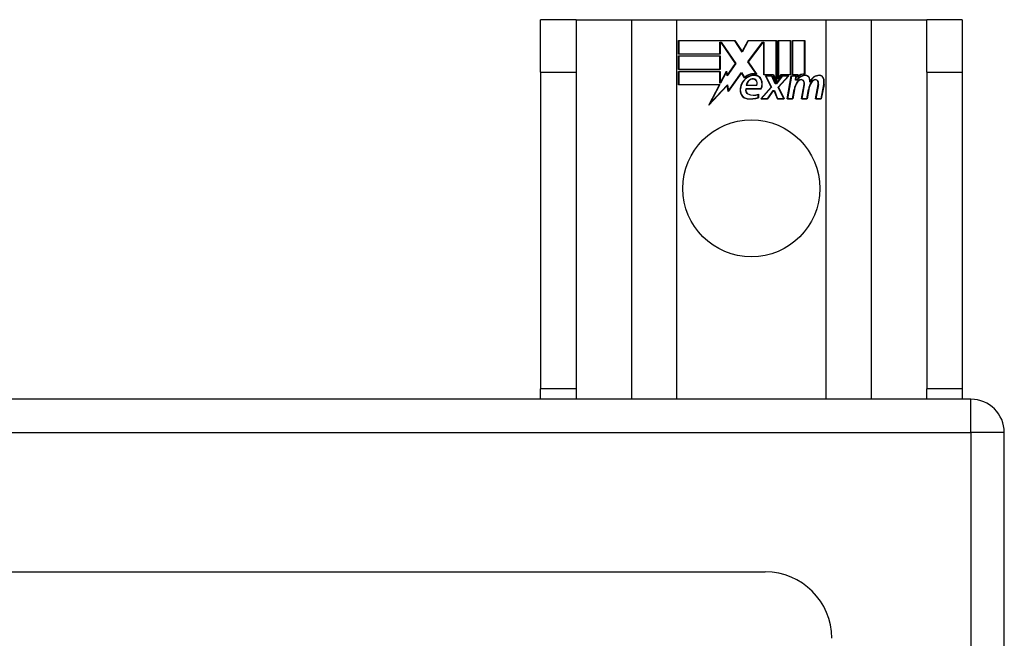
# Model space of a CAD drawing. Header units: inches. Extents: x 12 to 235, y 17 to 142.
# Tile 75 of 117: x 127.7 to 130.62, y 109.95 to 111.78. Entities that reach past the tile are written whole.
import ezdxf

# ---------------------------------------------------------------- set-up
doc = ezdxf.new("R2010")
doc.units = ezdxf.units.IN
doc.header["$MEASUREMENT"] = 0
doc.layers.add('Visible Edges(ANSI)', color=7, linetype='Continuous', lineweight=25)
doc.layers.add('Visible Tangent Edges(ANSI)', color=7, linetype='Continuous', lineweight=25)

msp = doc.modelspace()

# ---------------------------------------------------------------- linework, layer by layer
at = {"layer": 'Visible Edges(ANSI)'}
for p, q in [((129.3471, 111.7844), (129.2421, 111.7844)), ((129.2421, 111.6284), (129.2421, 111.7844)), ((129.3471, 111.7844), (129.3471, 111.6284)), ((129.3471, 111.7844), (129.5112, 111.7844)), ((129.5112, 111.7844), (129.6459, 111.7844)), ((129.6459, 111.7844), (130.0883, 111.7844)), ((130.0883, 111.7844), (130.2229, 111.7844)), ((130.2229, 111.7844), (130.3871, 111.7844)), ((130.3871, 111.6284), (130.3871, 111.7844)), ((130.4921, 111.7844), (130.3871, 111.7844)), ((130.4921, 111.7844), (130.4921, 111.6284)), ((129.6509, 111.7224), (129.8181, 111.7224)), ((129.6509, 111.6822), (129.6509, 111.7224)), ((129.6516, 111.7216), (129.6516, 111.683)), ((129.8177, 111.7216), (129.6516, 111.7216)), ((129.7735, 111.683), (129.7735, 111.7175)), ((129.7735, 111.7175), (129.778, 111.7175)), ((129.7742, 111.7167), (129.7742, 111.6822)), ((129.7776, 111.7167), (129.7742, 111.7167)), ((129.8204, 111.6545), (129.7776, 111.7167)), ((129.778, 111.7175), (129.8213, 111.6545)), ((129.8402, 111.6883), (129.8177, 111.7216)), ((129.8181, 111.7224), (129.8401, 111.6897)), ((129.8401, 111.6897), (129.8575, 111.7224)), ((129.8579, 111.7216), (129.8402, 111.6883)), ((129.8569, 111.6596), (129.9002, 111.7175)), ((129.8575, 111.7224), (129.9411, 111.7224)), ((129.9404, 111.7216), (129.8579, 111.7216)), ((129.9006, 111.7167), (129.8579, 111.6595)), ((129.9002, 111.7175), (129.9044, 111.7175)), ((129.9036, 111.7167), (129.9006, 111.7167)), ((129.9036, 111.6213), (129.9036, 111.7167)), ((129.9044, 111.7175), (129.9044, 111.622)), ((129.9404, 111.6029), (129.9404, 111.7216)), ((129.9411, 111.7224), (129.9411, 111.5992)), ((129.9464, 111.6084), (129.9464, 111.7224)), ((129.9464, 111.7224), (129.9835, 111.7224)), ((129.9471, 111.7216), (129.9471, 111.6107)), ((129.9827, 111.7216), (129.9471, 111.7216)), ((129.9827, 111.622), (129.9827, 111.7216)), ((129.9835, 111.7224), (129.9835, 111.6213)), ((129.9887, 111.6213), (129.9887, 111.7224)), ((129.9887, 111.7224), (130.0259, 111.7224)), ((129.9895, 111.7216), (129.9895, 111.622)), ((130.0251, 111.7216), (129.9895, 111.7216)), ((130.0251, 111.6237), (130.0251, 111.7216)), ((130.0259, 111.7224), (130.0259, 111.623)), ((129.7742, 111.6822), (129.6509, 111.6822)), ((129.6509, 111.6369), (129.6509, 111.677)), ((129.6509, 111.677), (129.7742, 111.677)), ((129.6516, 111.683), (129.7735, 111.683)), ((129.6516, 111.6762), (129.6516, 111.6376)), ((129.7735, 111.6762), (129.6516, 111.6762)), ((129.7735, 111.6376), (129.7735, 111.6762)), ((129.7742, 111.677), (129.7742, 111.6369)), ((129.8213, 111.6545), (129.7954, 111.6175)), ((129.7958, 111.6194), (129.8204, 111.6545)), ((129.8821, 111.6233), (129.8569, 111.6596)), ((129.8579, 111.6595), (129.8837, 111.6222)), ((129.2421, 111.6284), (129.2421, 110.6904)), ((129.3471, 111.6284), (129.3471, 110.6904)), ((129.7742, 111.6369), (129.6509, 111.6369)), ((129.6509, 111.6312), (129.7742, 111.6312)), ((129.6509, 111.5911), (129.6509, 111.6312)), ((129.6516, 111.6376), (129.7735, 111.6376)), ((129.7735, 111.6305), (129.6516, 111.6305)), ((129.6516, 111.6305), (129.6516, 111.5919)), ((129.7735, 111.596), (129.7735, 111.6305)), ((129.7742, 111.6312), (129.7742, 111.5967)), ((129.775, 111.5967), (129.7934, 111.632)), ((129.793, 111.6297), (129.7755, 111.596)), ((129.7954, 111.6175), (129.793, 111.6297)), ((129.7934, 111.632), (129.7958, 111.6194)), ((129.8376, 111.6265), (129.7983, 111.5715)), ((129.7988, 111.5735), (129.8377, 111.6279)), ((129.8463, 111.6121), (129.8376, 111.6265)), ((129.8377, 111.6279), (129.8465, 111.6133)), ((129.9317, 111.6213), (129.9036, 111.6213)), ((129.9044, 111.622), (129.9322, 111.622)), ((129.9257, 111.5844), (129.9085, 111.6177)), ((129.9085, 111.6177), (129.9287, 111.6177)), ((129.9097, 111.617), (129.9266, 111.5843)), ((129.9282, 111.617), (129.9097, 111.617)), ((129.938, 111.594), (129.9282, 111.617)), ((129.9287, 111.6177), (129.9385, 111.5948)), ((129.9411, 111.5992), (129.9317, 111.6213)), ((129.9322, 111.622), (129.9404, 111.6029)), ((129.9411, 111.5948), (129.9578, 111.6177)), ((129.9582, 111.617), (129.9415, 111.594)), ((129.9558, 111.6213), (129.9464, 111.6084)), ((129.947, 111.5847), (129.9765, 111.617)), ((129.9471, 111.6107), (129.9554, 111.622)), ((129.9782, 111.6177), (129.9479, 111.5846)), ((129.9554, 111.622), (129.9827, 111.622)), ((129.9835, 111.6213), (129.9558, 111.6213)), ((129.9578, 111.6177), (129.9782, 111.6177)), ((129.9765, 111.617), (129.9582, 111.617)), ((129.9734, 111.5495), (129.9854, 111.6177)), ((129.986, 111.617), (129.9743, 111.5502)), ((129.9854, 111.6177), (129.9996, 111.6177)), ((129.9988, 111.617), (129.986, 111.617)), ((130.0041, 111.6213), (129.9887, 111.6213)), ((129.9895, 111.622), (130.0049, 111.622)), ((129.9977, 111.605), (129.9988, 111.617)), ((129.9996, 111.6177), (129.9986, 111.6057)), ((130.0034, 111.6136), (130.0041, 111.6213)), ((130.0049, 111.622), (130.0044, 111.6156)), ((130.3871, 111.6284), (130.3871, 110.6904)), ((130.4921, 111.6284), (130.4921, 110.6904)), ((129.7721, 111.5911), (129.6509, 111.5911)), ((129.6516, 111.5919), (129.7733, 111.5919)), ((129.741, 111.5315), (129.7721, 111.5911)), ((129.7958, 111.5892), (129.741, 111.5315)), ((129.7733, 111.5919), (129.7442, 111.5359)), ((129.7442, 111.5359), (129.7964, 111.5909)), ((129.7755, 111.596), (129.7735, 111.596)), ((129.7742, 111.5967), (129.775, 111.5967)), ((129.7983, 111.5715), (129.7958, 111.5892)), ((129.7964, 111.5909), (129.7988, 111.5735)), ((129.883, 111.5896), (129.8518, 111.5896)), ((129.8526, 111.5904), (129.8826, 111.5904)), ((129.895, 111.5495), (129.9257, 111.5844)), ((129.9266, 111.5843), (129.8966, 111.5502)), ((129.9415, 111.594), (129.938, 111.594)), ((129.9385, 111.5948), (129.9411, 111.5948)), ((129.9635, 111.5502), (129.947, 111.5847)), ((129.9479, 111.5846), (129.9647, 111.5495)), ((130.0026, 111.605), (129.9977, 111.605)), ((129.9986, 111.6057), (130.0022, 111.6057)), ((130.0157, 111.5495), (130.0233, 111.5926)), ((130.0241, 111.5925), (130.0166, 111.5502)), ((130.0577, 111.5495), (130.0653, 111.5926)), ((130.0661, 111.5925), (130.0586, 111.5502)), ((130.0736, 111.5502), (130.0818, 111.5925)), ((130.0826, 111.5923), (130.0742, 111.5495)), ((129.8502, 111.5799), (129.896, 111.5799)), ((129.8965, 111.5791), (129.8507, 111.5791)), ((129.8875, 111.5534), (129.8875, 111.563)), ((129.8882, 111.5641), (129.8882, 111.5529)), ((129.9148, 111.5502), (129.9317, 111.5746)), ((129.9321, 111.5739), (129.9152, 111.5495)), ((129.9317, 111.5746), (129.9356, 111.5746)), ((129.9351, 111.5739), (129.9321, 111.5739)), ((129.9445, 111.5495), (129.9351, 111.5739)), ((129.9356, 111.5746), (129.945, 111.5502)), ((129.9892, 111.5502), (129.9941, 111.5777)), ((129.9948, 111.5776), (129.9899, 111.5495)), ((130.0316, 111.5502), (130.0365, 111.5777)), ((130.0372, 111.5776), (130.0322, 111.5495)), ((129.9152, 111.5495), (129.895, 111.5495)), ((129.8966, 111.5502), (129.9148, 111.5502)), ((129.9647, 111.5495), (129.9445, 111.5495)), ((129.945, 111.5502), (129.9635, 111.5502)), ((129.9899, 111.5495), (129.9734, 111.5495)), ((129.9743, 111.5502), (129.9892, 111.5502)), ((130.0322, 111.5495), (130.0157, 111.5495)), ((130.0166, 111.5502), (130.0316, 111.5502)), ((130.0742, 111.5495), (130.0577, 111.5495)), ((130.0586, 111.5502), (130.0736, 111.5502)), ((129.2421, 110.6594), (129.2421, 110.6904)), ((129.3471, 110.6904), (129.3471, 110.6594)), ((130.3871, 110.6594), (130.3871, 110.6904)), ((130.4921, 110.6904), (130.4921, 110.6594)), ((130.5181, 110.6594), (94.7161, 110.6594)), ((130.6171, 50.7584), (130.6171, 110.5604)), ((95.3257, 110.1476), (129.9084, 110.1476))]:
    msp.add_line(p, q, dxfattribs=at)
msp.add_circle((129.8671, 111.2844), 0.203, dxfattribs=at)
for centre, radius, start, end in [((129.8745, 111.582), 0.0412, 77.079, 133.1785), ((129.8745, 111.582), 0.042, 79.6582, 131.9139), ((129.8745, 111.582), 0.0374, 80.4085, 134.1684), ((129.8745, 111.582), 0.0366, 80.3604, 134.1684), ((129.8791, 111.5999), 0.0183, 23.8445, 85.1757), ((129.8791, 111.5999), 0.019, 23.8445, 85.0802), ((130.0275, 111.5896), 0.03, 89.4776, 147.4114), ((130.0275, 111.5896), 0.0293, 89.4776, 148.2123), ((130.0252, 111.593), 0.03, 88.7952, 136.5849), ((130.0252, 111.593), 0.0307, 90.2222, 132.7339), ((130.0276, 111.6069), 0.0127, 16.9928, 89.4776), ((130.0276, 111.6069), 0.0119, 16.9928, 89.4776), ((130.0688, 111.5889), 0.0299, 89.6788, 160.8136), ((130.0688, 111.5889), 0.0307, 89.6788, 153.9508), ((130.0689, 111.6065), 0.0131, 18.4748, 89.6788), ((130.0689, 111.6065), 0.0124, 18.4748, 89.6788), ((129.8832, 111.5731), 0.0498, 134.1684, 176.5646), ((129.8832, 111.5731), 0.049, 134.1684, 176.5646), ((129.8735, 111.5878), 0.0218, 109.3797, 175.226), ((129.8735, 111.5878), 0.021, 109.3797, 172.9975), ((129.871, 111.5947), 0.0144, 51.1652, 109.3797), ((129.871, 111.5947), 0.0137, 51.1652, 109.3797), ((129.8721, 111.5961), 0.0119, 331.4547, 51.1652), ((129.8721, 111.5961), 0.0127, 329.421, 51.1652), ((129.8642, 111.5934), 0.0345, 336.9643, 23.8445), ((129.8642, 111.5934), 0.0352, 336.1555, 23.8445), ((130.0521, 111.5675), 0.0589, 147.5992, 170), ((130.0521, 111.5675), 0.0581, 147.5992, 170), ((130.0163, 111.5902), 0.0165, 96.03, 147.5992), ((130.0163, 111.5902), 0.0157, 96.03, 147.5992), ((130.0154, 111.5984), 0.00825, 23.5571, 96.03), ((130.0154, 111.5984), 0.0075, 23.5571, 96.03), ((130.0082, 111.5953), 0.0154, 350, 23.5571), ((130.0082, 111.5953), 0.0161, 350, 23.5571), ((130.0946, 111.5683), 0.0589, 148.5524, 170.8204), ((130.0946, 111.5683), 0.0581, 148.5584, 170.8257), ((130.0053, 111.6001), 0.0353, 357.7769, 16.9928), ((130.0053, 111.6001), 0.036, 3.6169, 16.9928), ((130.0583, 111.5902), 0.0165, 96.1027, 147.6301), ((130.0583, 111.5902), 0.0157, 96.1027, 147.6083), ((130.0574, 111.5984), 0.00825, 23.5487, 96.1027), ((130.0574, 111.5984), 0.0075, 23.5487, 96.1027), ((130.0502, 111.5953), 0.0154, 349.9922, 23.5487), ((130.0502, 111.5953), 0.0161, 349.9924, 23.5487), ((130.0472, 111.5992), 0.0352, 349, 18.4748), ((130.0472, 111.5992), 0.036, 349, 18.4748), ((129.8581, 111.5746), 0.0247, 176.5646, 261.5605), ((129.8581, 111.5746), 0.0239, 176.5646, 261.5605), ((129.8622, 111.5757), 0.0127, 160.9907, 244.6784), ((129.8622, 111.5757), 0.012, 163.5261, 244.6784), ((129.8735, 111.5995), 0.0391, 244.6784, 290.9242), ((129.8735, 111.5995), 0.0384, 244.6784, 292.5609), ((129.8656, 111.6253), 0.0759, 261.5605, 287.3343), ((129.8656, 111.6253), 0.0751, 261.5605, 286.9141), ((130.5181, 110.5604), 0.099, 0, 90), ((129.9084, 109.9507), 0.1969, 0, 90)]:
    msp.add_arc(centre, radius, start, end, dxfattribs=at)
at = {"layer": 'Visible Tangent Edges(ANSI)'}
for p, q in [((129.5112, 111.7844), (129.5112, 110.6594)), ((129.6459, 110.6594), (129.6459, 111.7844)), ((130.0883, 111.7844), (130.0883, 110.6594)), ((130.2229, 110.6594), (130.2229, 111.7844)), ((129.2421, 111.6284), (129.3471, 111.6284)), ((130.3871, 111.6284), (130.4921, 111.6284)), ((129.3471, 110.6904), (129.2421, 110.6904)), ((130.4921, 110.6904), (130.3871, 110.6904)), ((130.5181, 110.5604), (130.5181, 110.6594)), ((94.7161, 110.5604), (130.5181, 110.5604)), ((130.5181, 110.5604), (130.5181, 50.7584)), ((130.6171, 110.5604), (130.5181, 110.5604))]:
    msp.add_line(p, q, dxfattribs=at)

doc.saveas('drawing.dxf')
